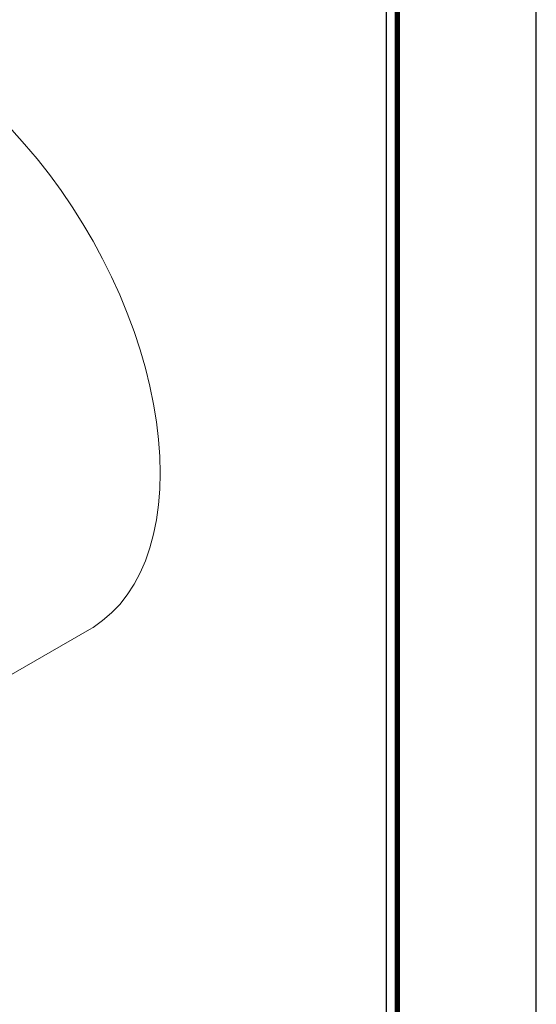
# Model space of a CAD drawing. Header units: millimetres. Extents: x -363 to 1072, y 1435 to 2763.
# Tile 15 of 16: x 466 to 490, y 2694 to 2740. Entities that reach past the tile are written whole.
import ezdxf
from ezdxf.enums import TextEntityAlignment as Align

# ---------------------------------------------------------------- set-up
doc = ezdxf.new("R2010")
doc.units = ezdxf.units.MM
doc.header["$LTSCALE"] = 5
doc.layers.add('외형선', color=3, linetype='Continuous')

# ---------------------------------------------------------------- blocks, each defined once
blk = doc.blocks.new('A4도각')
at = {"layer": '외형선', "color": 0}
blk.add_lwpolyline([(297, 210), (0, 210), (0, 0), (297, 0)], close=True, dxfattribs=at)
at = {"layer": '외형선', "const_width": 0.25}
blk.add_lwpolyline([(290.5, 6.5), (290.5, 203.5), (10, 203.5), (10, 6.5)], close=True, dxfattribs=at)
at = {"layer": '외형선'}
blk.add_lwpolyline([(290, 7), (290, 203), (10.5, 203), (10.5, 7)], close=True, dxfattribs=at)
at = {"color": 3}
for tag, height, p in [('REASONOFREVISIONS', 1.25, (88.5, 15.75)), ('REVISIONER', 1.25, (114.5, 15.75)), ('CHECKER', 1.25, (127.5, 15.75)), ('REVISIONDATE', 1.25, (140.5, 15.75)), ('HEATTREAT', 0.8, (153.5, 14)), ('SCALE', 1.5, (257.25, 10.25)), ('DATE', 1.5, (281.75, 10.25)), ('APRROVEDFINISH', 0.8, (153.5, 8.8))]:
    blk.add_attdef(tag, text='', height=height, dxfattribs=at).set_placement(p, align=Align.MIDDLE_CENTER)
for tag, p in [('필렛', (179.25, 10.9)), ('모따기', (179.25, 8.3))]:
    blk.add_attdef(tag, text='', height=1.15, dxfattribs=at).set_placement(p, align=Align.MIDDLE_LEFT)
at = {"layer": '외형선'}
for tag, height, p in [('도면타이틀', 5, (265.5, 26.5)), ('DRAWED', 1.5, (219.75, 22.167)), ('도면번호', 2.5, (270.25, 16.75)), ('도면SIZE', 2, (237.761, 11.444))]:
    blk.add_attdef(tag, text='', height=height, dxfattribs=at).set_placement(p, align=Align.MIDDLE_CENTER)

msp = doc.modelspace()

# ---------------------------------------------------------------- linework, layer by layer
at = {"color": 7, "linetype": 'Continuous', "lineweight": 15}
msp.add_line((462.4751, 2707.7476), (468.9073, 2711.4608), dxfattribs=at)
at = {"color": 7, "linetype": 'Continuous', "lineweight": 15, "flags": 128}
for points in [[(472.2216, 2718.7863), (472.2021, 2719.5643), (472.1437, 2720.3621), (472.0465, 2721.177), (471.9109, 2722.0062), (471.7375, 2722.8468), (471.5266, 2723.6959), (471.2792, 2724.5506), (470.996, 2725.408), (470.6781, 2726.265), (470.3264, 2727.1188), (469.9423, 2727.9663), (469.5271, 2728.8048), (469.0821, 2729.6312), (468.609, 2730.4427), (468.1093, 2731.2366), (467.5848, 2732.01), (467.0373, 2732.7604), (466.4686, 2733.4852), (465.8808, 2734.1818), (465.2758, 2734.8478)], [(468.9073, 2711.4608), (469.0821, 2711.5663), (469.5271, 2711.8789), (469.9423, 2712.2379), (470.3264, 2712.642), (470.6781, 2713.0898), (470.996, 2713.5797), (471.2792, 2714.1101), (471.5266, 2714.6791), (471.7375, 2715.2848), (471.9109, 2715.9251), (472.0465, 2716.5978), (472.1437, 2717.3005), (472.2021, 2718.0308), (472.2216, 2718.7863)]]:
    msp.add_lwpolyline(points, dxfattribs=at)

# ---------------------------------------------------------------- block references
at = {"color": 0}
msp.add_blockref('A4도각', (192.8098, 2553.1571), dxfattribs=at)

doc.saveas('drawing.dxf')
